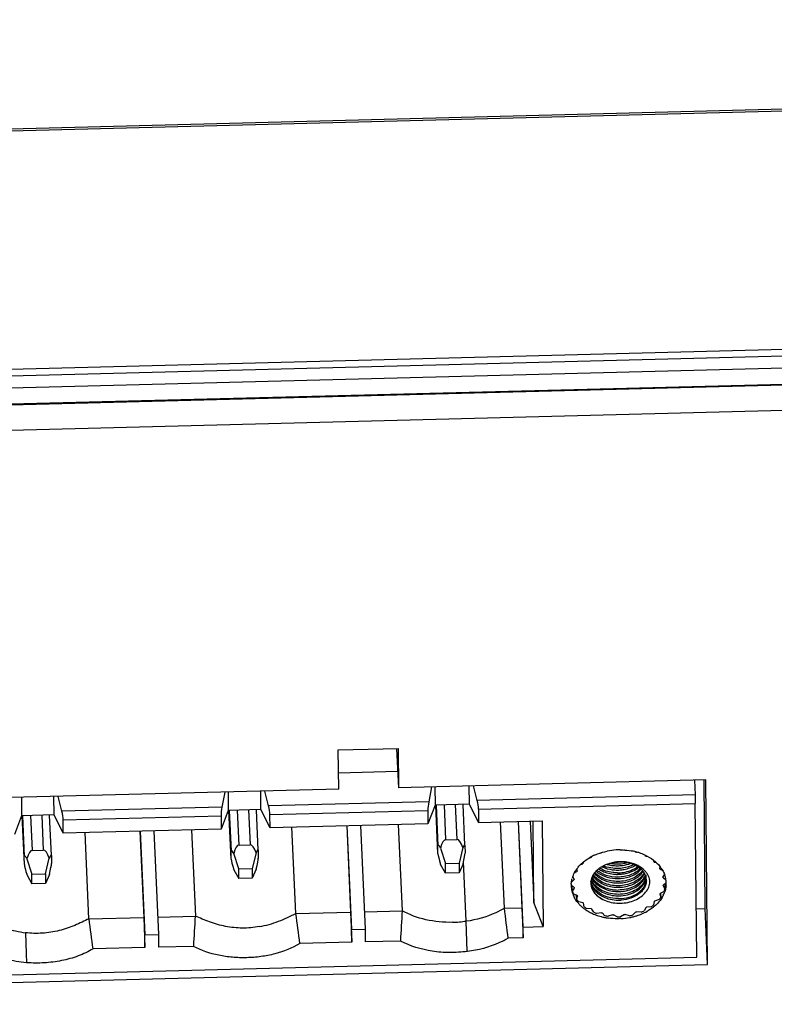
# Model space of a CAD drawing. Header units: millimetres. Extents: x 1406 to 2440, y 904 to 1635.
# Tile 19 of 29: x 2233 to 2261, y 1243 to 1279. Entities that reach past the tile are written whole.
import ezdxf

# ---------------------------------------------------------------- set-up
doc = ezdxf.new("R2010")
doc.units = ezdxf.units.MM
doc.header["$LTSCALE"] = 16.335
doc.layers.get('0').update_dxf_attribs({"linetype": 'CONTINUOUS'})
doc.layers.add('02___PRT_ALL_AXES', color=7, linetype='CONTINUOUS')

msp = doc.modelspace()

# ---------------------------------------------------------------- linework, layer by layer
at = {"color": 7, "linetype": 'Continuous'}
for p, q in [((2040.542, 1270.337), (2389.073, 1279.31)), ((2040.194, 1261.476), (2390.025, 1270.482)), ((2040.189, 1261.232), (2390.019, 1270.238)), ((2389.951, 1269.788), (2040.201, 1260.784)), ((2389.951, 1269.189), (2040.206, 1260.185)), ((2040.206, 1260.165), (2389.938, 1269.169)), ((2040.215, 1259.235), (2389.925, 1268.238)), ((2244.97, 1252.417), (2247.169, 1252.473)), ((2244.984, 1250.968), (2244.97, 1252.417)), ((2247.119, 1252.471), (2247.183, 1251.024)), ((2247.169, 1252.473), (2247.183, 1251.024)), ((2244.978, 1251.575), (2247.156, 1251.631)), ((2258.512, 1251.316), (2247.183, 1251.024)), ((2258.095, 1251.305), (2258.113, 1250.76)), ((2258.483, 1246.574), (2258.44, 1251.315)), ((2258.574, 1244.507), (2258.512, 1251.316)), ((2244.984, 1250.968), (2215.268, 1250.203)), ((2240.789, 1250.86), (2240.684, 1250.311)), ((2240.912, 1250.863), (2240.918, 1250.188)), ((2242.117, 1250.219), (2242.111, 1250.894)), ((2242.403, 1250.355), (2242.262, 1250.898)), ((2248.406, 1251.056), (2248.301, 1250.507)), ((2248.528, 1251.059), (2248.534, 1250.384)), ((2249.801, 1250.416), (2249.795, 1251.092)), ((2250.087, 1250.553), (2249.946, 1251.096)), ((2258.113, 1250.76), (2250.087, 1250.553)), ((2233.295, 1250.667), (2233.302, 1249.992)), ((2234.501, 1250.023), (2234.495, 1250.698)), ((2234.787, 1250.159), (2234.646, 1250.702)), ((2248.301, 1250.507), (2242.403, 1250.355)), ((2248.534, 1250.384), (2248.272, 1249.698)), ((2249.801, 1250.416), (2248.534, 1250.384)), ((2248.639, 1248.587), (2248.56, 1250.385)), ((2248.57, 1250.385), (2248.636, 1248.882)), ((2248.934, 1249.107), (2248.877, 1250.393)), ((2249.277, 1250.403), (2249.334, 1249.118)), ((2249.636, 1248.913), (2249.57, 1250.41)), ((2250.139, 1249.746), (2249.801, 1250.416)), ((2250.134, 1250.237), (2258.12, 1250.442)), ((2258.172, 1244.787), (2258.12, 1250.442)), ((2234.501, 1250.023), (2233.302, 1249.992)), ((2234.045, 1250.011), (2234.101, 1248.726)), ((2234.403, 1248.521), (2234.337, 1250.018)), ((2234.838, 1249.352), (2234.501, 1250.023)), ((2240.684, 1250.311), (2234.787, 1250.159)), ((2240.918, 1250.188), (2240.656, 1249.502)), ((2242.117, 1250.219), (2240.918, 1250.188)), ((2241.023, 1248.391), (2240.943, 1250.189)), ((2240.954, 1250.189), (2241.02, 1248.686)), ((2241.318, 1248.911), (2241.261, 1250.197)), ((2241.661, 1250.207), (2241.718, 1248.922)), ((2242.019, 1248.717), (2241.953, 1250.214)), ((2242.455, 1249.548), (2242.117, 1250.219)), ((2242.45, 1250.039), (2248.267, 1250.189)), ((2242.455, 1249.548), (2242.45, 1250.039)), ((2248.267, 1250.189), (2248.272, 1249.698)), ((2250.134, 1250.237), (2250.139, 1249.746)), ((2233.302, 1249.992), (2233.039, 1249.306)), ((2233.406, 1248.195), (2233.327, 1249.993)), ((2233.337, 1249.993), (2233.404, 1248.49)), ((2233.701, 1248.715), (2233.645, 1250)), ((2234.834, 1249.843), (2240.651, 1249.993)), ((2234.838, 1249.352), (2234.834, 1249.843)), ((2240.651, 1249.993), (2240.656, 1249.502)), ((2248.272, 1249.698), (2242.455, 1249.548)), ((2247.18, 1249.67), (2247.32, 1246.491)), ((2250.139, 1249.746), (2252.477, 1249.806)), ((2251.086, 1246.588), (2250.946, 1249.767)), ((2251.595, 1249.783), (2251.735, 1246.605)), ((2251.773, 1245.89), (2251.602, 1249.783)), ((2252.041, 1249.795), (2252.174, 1246.797)), ((2252.174, 1246.797), (2252.146, 1249.797)), ((2252.477, 1249.806), (2252.513, 1245.909)), ((2240.656, 1249.502), (2234.838, 1249.352)), ((2235.786, 1246.194), (2235.645, 1249.373)), ((2237.664, 1249.425), (2237.805, 1246.246)), ((2237.673, 1249.425), (2237.842, 1245.604)), ((2238.173, 1249.438), (2238.342, 1245.617)), ((2239.564, 1249.474), (2239.704, 1246.295)), ((2243.402, 1246.39), (2243.262, 1249.569)), ((2245.281, 1249.621), (2245.421, 1246.442)), ((2245.29, 1249.621), (2245.458, 1245.8)), ((2245.789, 1249.634), (2245.958, 1245.813)), ((2241.318, 1248.911), (2241.718, 1248.922)), ((2248.934, 1249.107), (2249.334, 1249.118)), ((2233.701, 1248.715), (2234.101, 1248.726)), ((2241.022, 1248.397), (2241.02, 1248.686)), ((2241.3, 1248.04), (2241.117, 1248.6)), ((2241.941, 1248.621), (2241.8, 1248.053)), ((2242.019, 1248.717), (2242.019, 1248.712)), ((2242.019, 1248.712), (2242.022, 1248.422)), ((2248.639, 1248.593), (2248.636, 1248.882)), ((2248.639, 1248.587), (2248.639, 1248.593)), ((2248.733, 1248.796), (2248.916, 1248.236)), ((2249.557, 1248.817), (2249.416, 1248.249)), ((2249.636, 1248.913), (2249.636, 1248.908)), ((2249.636, 1248.908), (2249.638, 1248.618)), ((2254.62, 1248.62), (2254.64, 1248.618)), ((2254.639, 1248.626), (2254.64, 1248.618)), ((2254.668, 1248.627), (2254.678, 1248.638)), ((2254.668, 1248.627), (2254.668, 1248.635)), ((2255.89, 1248.67), (2255.902, 1248.659)), ((2255.901, 1248.668), (2255.902, 1248.659)), ((2255.93, 1248.651), (2255.93, 1248.661)), ((2255.93, 1248.651), (2255.953, 1248.655)), ((2233.406, 1248.201), (2233.404, 1248.49)), ((2233.406, 1248.195), (2233.406, 1248.201)), ((2233.501, 1248.404), (2233.683, 1247.844)), ((2234.183, 1247.857), (2234.324, 1248.425)), ((2234.403, 1248.521), (2234.403, 1248.516)), ((2234.403, 1248.516), (2234.406, 1248.226)), ((2241.023, 1248.391), (2241.022, 1248.397)), ((2248.919, 1247.874), (2248.739, 1248.199)), ((2248.916, 1248.236), (2249.416, 1248.249)), ((2248.919, 1247.874), (2248.916, 1248.236)), ((2249.416, 1248.249), (2249.419, 1247.887)), ((2249.563, 1248.22), (2249.419, 1247.887)), ((2249.68, 1246.111), (2249.584, 1248.307)), ((2253.902, 1248.199), (2253.971, 1248.22)), ((2253.969, 1248.261), (2253.971, 1248.22)), ((2253.989, 1248.238), (2253.995, 1248.283)), ((2254.229, 1248.446), (2254.27, 1248.45)), ((2254.269, 1248.47), (2254.27, 1248.45)), ((2254.295, 1248.464), (2254.294, 1248.482)), ((2254.295, 1248.464), (2254.307, 1248.489)), ((2256.263, 1248.542), (2256.278, 1248.515)), ((2256.303, 1248.502), (2256.302, 1248.525)), ((2256.303, 1248.502), (2256.35, 1248.5)), ((2256.58, 1248.354), (2256.587, 1248.305)), ((2256.606, 1248.287), (2256.604, 1248.335)), ((2256.606, 1248.287), (2256.682, 1248.268)), ((2233.683, 1247.844), (2234.183, 1247.857)), ((2233.687, 1247.482), (2233.683, 1247.844)), ((2234.183, 1247.857), (2234.187, 1247.495)), ((2241.122, 1248.003), (2241.303, 1247.678)), ((2241.3, 1248.04), (2241.8, 1248.053)), ((2241.303, 1247.678), (2241.3, 1248.04)), ((2241.8, 1248.053), (2241.803, 1247.691)), ((2241.946, 1248.024), (2241.803, 1247.691)), ((2249.419, 1247.887), (2248.919, 1247.874)), ((2253.668, 1247.891), (2253.761, 1247.942)), ((2253.773, 1247.964), (2253.757, 1248.032)), ((2253.757, 1248.032), (2253.761, 1247.942)), ((2256.824, 1248.117), (2256.808, 1248.042)), ((2256.82, 1248.021), (2256.818, 1248.086)), ((2256.82, 1248.021), (2256.92, 1247.972)), ((2256.983, 1247.839), (2256.926, 1247.744)), ((2233.506, 1247.807), (2233.687, 1247.482)), ((2234.187, 1247.495), (2233.687, 1247.482)), ((2234.33, 1247.828), (2234.187, 1247.495)), ((2241.803, 1247.691), (2241.303, 1247.678)), ((2253.558, 1247.546), (2253.657, 1247.638)), ((2253.66, 1247.66), (2253.606, 1247.746)), ((2256.931, 1247.722), (2257.038, 1247.63)), ((2257.043, 1247.534), (2256.933, 1247.432)), ((2256.994, 1247.488), (2257.002, 1247.295)), ((2253.659, 1247.348), (2253.547, 1247.444)), ((2253.593, 1247.207), (2253.584, 1247.413)), ((2253.593, 1247.207), (2253.664, 1247.326)), ((2253.77, 1247.049), (2253.626, 1247.12)), ((2256.971, 1247.206), (2256.829, 1247.127)), ((2256.839, 1247.128), (2256.846, 1246.981)), ((2256.93, 1247.41), (2257.002, 1247.295)), ((2252.513, 1245.909), (2252.174, 1246.797)), ((2253.755, 1246.901), (2253.748, 1247.059)), ((2253.755, 1246.901), (2253.782, 1247.028)), ((2253.984, 1246.782), (2253.819, 1246.824)), ((2254.022, 1246.638), (2254.003, 1246.765)), ((2256.601, 1246.832), (2256.583, 1246.704)), ((2256.783, 1246.9), (2256.619, 1246.85)), ((2256.817, 1247.106), (2256.846, 1246.981)), ((2243.402, 1246.39), (2245.421, 1246.442)), ((2245.421, 1246.442), (2245.462, 1245.329)), ((2245.93, 1246.455), (2247.32, 1246.491)), ((2251.086, 1246.588), (2251.735, 1246.605)), ((2251.735, 1246.605), (2251.777, 1245.492)), ((2254.287, 1246.567), (2254.112, 1246.576)), ((2254.376, 1246.437), (2254.312, 1246.554)), ((2254.66, 1246.418), (2254.486, 1246.394)), ((2254.793, 1246.31), (2254.688, 1246.411)), ((2255.922, 1246.442), (2255.819, 1246.336)), ((2256.125, 1246.436), (2255.95, 1246.452)), ((2256.295, 1246.605), (2256.233, 1246.485)), ((2256.495, 1246.637), (2256.32, 1246.62)), ((2258.156, 1246.566), (2258.483, 1246.574)), ((2258.574, 1244.507), (2258.483, 1246.574)), ((2235.786, 1246.194), (2237.805, 1246.246)), ((2237.805, 1246.246), (2237.846, 1245.133)), ((2238.313, 1246.259), (2239.704, 1246.295)), ((2249.722, 1244.991), (2249.68, 1246.108)), ((2255.075, 1246.346), (2254.915, 1246.289)), ((2255.244, 1246.266), (2255.106, 1246.343)), ((2255.506, 1246.354), (2255.37, 1246.27)), ((2255.698, 1246.31), (2255.536, 1246.357)), ((2233.449, 1245.681), (2233.477, 1244.921)), ((2245.458, 1245.8), (2245.958, 1245.813)), ((2245.462, 1245.329), (2245.458, 1245.8)), ((2245.958, 1245.813), (2245.962, 1245.342)), ((2251.773, 1245.89), (2252.513, 1245.909)), ((2251.777, 1245.492), (2251.773, 1245.89)), ((2237.842, 1245.604), (2238.342, 1245.617)), ((2237.846, 1245.133), (2237.842, 1245.604)), ((2238.342, 1245.617), (2238.346, 1245.146)), ((2245.462, 1245.329), (2243.555, 1245.28)), ((2247.259, 1245.375), (2245.962, 1245.342)), ((2251.777, 1245.492), (2251.23, 1245.478)), ((2237.846, 1245.133), (2235.939, 1245.084)), ((2239.633, 1245.179), (2238.346, 1245.146)), ((2202.199, 1243.346), (2258.172, 1244.787)), ((2233.477, 1244.921), (2233.49, 1244.579)), ((2201.802, 1243.046), (2258.574, 1244.507))]:
    msp.add_line(p, q, dxfattribs=at)
for centre, radius, start, end in [((2255.298, 1246.653), 2.072, 107.6831, 108.5132), ((2255.346, 1246.348), 2.386, 93.398, 101.3198), ((2255.349, 1246.315), 2.419, 91.9306, 93.4364), ((2255.349, 1246.333), 2.401, 89.9796, 91.9318), ((2255.344, 1246.491), 2.239, 85.6244, 86.4126), ((2255.373, 1246.514), 2.218, 75.4338, 80.1621), ((2255.384, 1246.711), 2.016, 74.2712, 75.1166), ((2255.398, 1246.614), 2.115, 71.5371, 75.4144), ((2255.432, 1246.718), 2.006, 68.7285, 71.5217), ((2255.464, 1246.8), 1.918, 65.4443, 68.7251), ((2254.938, 1247.25), 1.37, 133.8336, 134.9273), ((2255.165, 1246.834), 1.865, 119.3146, 120.1069), ((2255.176, 1246.814), 1.888, 118.6903, 119.315), ((2255.209, 1246.754), 1.956, 114.1988, 118.6775), ((2255.16, 1246.956), 1.739, 119.852, 120.7847), ((2255.222, 1249.453), 1.302, 254.2233, 258.0419), ((2255.486, 1246.85), 1.863, 65.2082, 65.4247), ((2255.512, 1247.034), 1.667, 61.7017, 62.6611), ((2255.719, 1247.333), 1.303, 47.106, 48.2365), ((2254.745, 1247.312), 1.224, 143.9556, 146.8816), ((2254.785, 1247.283), 1.273, 141.5461, 143.9586), ((2254.7, 1247.436), 1.066, 150.3541, 151.6466), ((2254.957, 1247.455), 0.699, 145.8576, 148.5871), ((2254.99, 1247.431), 0.74, 140.8304, 145.8347), ((2255.192, 1249.242), 1.188, 247.4599, 249.4878), ((2255.21, 1249.292), 1.242, 249.5032, 253.8338), ((2255.237, 1249.523), 1.373, 258.0615, 266.1514), ((2255.24, 1249.558), 1.408, 266.0897, 270.0621), ((2255.247, 1249.399), 1.408, 266.0895, 270.0633), ((2255.254, 1249.243), 1.411, 266.4793, 270.058), ((2255.24, 1249.561), 1.411, 270.0705, 274.0381), ((2255.247, 1249.403), 1.412, 270.0717, 274.0379), ((2255.254, 1249.241), 1.408, 270.0656, 274.0429), ((2255.675, 1247.536), 0.66, 34.3566, 40.9203), ((2255.643, 1248.299), 0.659, 325.8318, 327.1027), ((2255.675, 1248.178), 0.627, 327.9153, 332.7148), ((2255.711, 1247.562), 0.617, 32.3333, 34.2821), ((2255.734, 1247.576), 0.59, 27.6578, 32.3519), ((2255.758, 1247.589), 0.562, 23.5432, 27.6439), ((2255.696, 1247.436), 0.772, 37.1542, 40.7898), ((2255.934, 1247.513), 1.022, 29.8485, 31.1785), ((2255.886, 1247.381), 1.193, 38.1093, 38.6679), ((2255.913, 1247.402), 1.158, 32.9381, 38.1225), ((2256.068, 1247.487), 0.981, 20.4997, 21.0545), ((2254.472, 1247.429), 0.924, 177.2396, 179.2126), ((2254.551, 1247.413), 1.004, 160.5655, 164.2367), ((2254.54, 1247.497), 0.894, 169.5278, 170.9815), ((2254.812, 1247.513), 0.541, 173.0748, 179.8477), ((2254.809, 1247.514), 0.538, 179.858, 182.5531), ((2254.832, 1247.511), 0.562, 164.7285, 173.0358), ((2254.881, 1247.816), 0.625, 198.5943, 205.467), ((2254.855, 1247.504), 0.585, 161.1396, 164.7517), ((2254.881, 1247.872), 0.628, 199.9051, 205.4847), ((2254.874, 1247.498), 0.606, 156.5831, 161.1317), ((2254.908, 1247.99), 0.663, 205.4747, 212.0942), ((2254.913, 1247.887), 0.663, 205.5014, 212.1139), ((2254.915, 1247.832), 0.663, 205.4747, 212.0942), ((2254.911, 1248.049), 0.669, 207.66, 212.131), ((2254.947, 1248.179), 0.718, 212.8156, 218.4016), ((2254.928, 1248.059), 0.689, 212.1181, 213.3728), ((2254.947, 1248.015), 0.709, 212.0868, 218.3921), ((2255.261, 1249.084), 1.41, 266.0876, 270.0563), ((2255.269, 1248.926), 1.41, 266.0878, 270.0557), ((2255.261, 1249.082), 1.408, 270.0649, 274.0418), ((2255.268, 1248.923), 1.408, 270.0643, 274.0419), ((2255.647, 1248.142), 0.662, 325.831, 327.3795), ((2255.677, 1248.023), 0.632, 327.4087, 333.5394), ((2255.685, 1247.964), 0.626, 327.5422, 334.2514), ((2255.727, 1247.944), 0.579, 334.2967, 341.3528), ((2255.781, 1247.599), 0.538, 14.7994, 23.554), ((2255.758, 1247.932), 0.546, 341.4115, 344.6922), ((2255.808, 1247.606), 0.51, 6.0825, 14.7557), ((2255.802, 1247.766), 0.508, 353.6035, 356.5743), ((2255.807, 1247.766), 0.503, 2.5189, 5.6694), ((2255.806, 1247.766), 0.505, 356.5749, 2.513), ((2255.817, 1247.607), 0.5, 2.5125, 6.0468), ((2255.815, 1247.607), 0.503, 358.5832, 2.5099), ((2256.066, 1247.568), 0.878, 10.1155, 11.5862), ((2256.086, 1247.493), 0.962, 13.994, 20.5152), ((2256.117, 1247.501), 0.93, 2.5931, 13.9915), ((2256.123, 1247.503), 0.924, 353.8312, 0.533), ((2256.133, 1247.503), 0.914, 0.549, 2.5494), ((2254.47, 1247.429), 0.921, 179.2128, 182.5095), ((2254.469, 1247.429), 0.92, 182.5106, 183.7681), ((2254.482, 1247.431), 0.933, 183.8259, 196.6926), ((2254.529, 1247.445), 0.982, 196.6845, 202.9386), ((2254.531, 1247.516), 0.988, 198.2174, 203.6464), ((2254.524, 1247.502), 0.878, 190.1155, 191.5862), ((2255.276, 1248.768), 1.41, 266.0882, 270.0551), ((2255.282, 1248.603), 1.404, 266.0866, 270.0696), ((2255.275, 1248.765), 1.408, 270.0628, 273.726), ((2255.282, 1248.613), 1.414, 270.0781, 274.0389), ((2255.89, 1247.634), 1.066, 330.3541, 331.6466), ((2256.05, 1247.572), 0.894, 349.5278, 350.9815), ((2256.006, 1247.533), 1.045, 333.4809, 340.7803), ((2256.026, 1247.593), 1.021, 337.6853, 342.9985), ((2254.567, 1247.461), 1.023, 202.9303, 207.1642), ((2254.721, 1247.631), 1.21, 217.0673, 221.8193), ((2254.656, 1247.557), 1.022, 209.8485, 211.1785), ((2254.782, 1247.612), 1.287, 220.27, 225.4528), ((2254.871, 1247.737), 1.303, 227.106, 228.2365), ((2255.231, 1248.049), 1.157, 244.9605, 249.5234), ((2255.289, 1248.445), 1.404, 266.0863, 270.0697), ((2255.296, 1248.286), 1.404, 266.0861, 270.0697), ((2255.289, 1248.455), 1.414, 270.0783, 274.0403), ((2255.296, 1248.297), 1.415, 270.0777, 273.8561), ((2255.652, 1247.82), 1.37, 313.8336, 314.9273), ((2255.798, 1247.725), 1.285, 320.0672, 324.6151), ((2033.457, 1217.957), 211.868, 7.40974, 7.71261), ((2471.743, 1233.587), 224.793, 176.70932, 176.9941), ((2026.825, 1216.871), 226.221, 7.26471, 7.54828), ((2254.826, 1247.657), 1.35, 225.4427, 227.3434), ((2254.867, 1247.701), 1.41, 227.352, 230.3932), ((2254.935, 1247.785), 1.519, 230.4273, 235.0957), ((2254.957, 1247.889), 1.561, 233.2203, 237.2307), ((2255.001, 1247.881), 1.635, 235.1196, 239.5401), ((2255.048, 1247.961), 1.727, 239.5401, 242.3127), ((2255.08, 1248.021), 1.796, 242.3039, 243.7626), ((2255.135, 1248.137), 1.923, 243.8264, 249.5778), ((2255.078, 1248.035), 1.667, 241.7017, 242.6611), ((2255.142, 1248.234), 1.954, 246.9106, 250.3621), ((2255.206, 1248.359), 2.016, 254.2712, 255.1166), ((2255.293, 1248.416), 2.072, 287.6831, 288.5132), ((2255.348, 1248.324), 2.042, 292.3582, 295.7006), ((2255.388, 1248.176), 1.954, 292.9756, 299.23), ((2255.43, 1248.114), 1.739, 299.852, 300.7847), ((2255.429, 1248.101), 1.868, 299.252, 300.1994), ((2255.542, 1247.991), 1.655, 305.1471, 308.9894), ((2255.585, 1247.871), 1.591, 306.4133, 310.5792), ((2019.302, 1216.892), 218.464, 7.41446, 7.7082), ((2449.541, 1233.635), 210.225, 176.54769, 176.85227), ((2249.07, 1250.118), 4.053, 271.4636, 278.6626), ((2255.188, 1248.283), 2.079, 249.6087, 254.963), ((2255.217, 1248.393), 2.193, 254.958, 258.4345), ((2255.233, 1248.466), 2.268, 258.4305, 261.6619), ((2255.232, 1248.547), 2.279, 258.9007, 262.0106), ((2255.246, 1248.578), 2.239, 265.6244, 266.4126), ((2255.244, 1248.682), 2.415, 269.9786, 272.9708), ((2255.249, 1248.593), 2.395, 272.9609, 281.1463), ((2255.249, 1248.599), 2.26, 276.5221, 277.3054), ((2255.259, 1248.59), 2.322, 280.8888, 283.9603), ((2255.265, 1248.51), 2.311, 281.1506, 284.3458), ((2255.282, 1248.443), 2.242, 284.3471, 287.834), ((2255.319, 1248.333), 2.125, 287.8004, 293.0281)]:
    msp.add_arc(centre, radius, start, end, dxfattribs=at)
for centre, major_axis, ratio, start_param, end_param in [((2248.328, 1250.397), (0.041, 0.301), 0.145877, 1.216952, 2.355341), ((2250.056, 1250.442), (-0.057, 0.298), 0.179866, -2.361208, -1.22282), ((2234.756, 1250.048), (-0.057, 0.298), 0.179866, -2.361208, -1.22282), ((2240.711, 1250.201), (0.041, 0.301), 0.145877, 1.216952, 2.355341), ((2242.372, 1250.244), (-0.057, 0.298), 0.179866, -2.361208, -1.22282), ((2241.756, 1247.878), (-0.039, 1.044), 0.287081, -0.788861, -0.003463), ((2248.972, 1248.063), (-0.328, 0.847), 0.086622, -0.559618, 0.22578), ((2248.972, 1248.063), (-0.039, 1.044), 0.287081, -0.003463, 0.781935), ((2249.372, 1248.074), (-0.039, 1.044), 0.287081, -0.788861, -0.003463), ((2249.372, 1248.074), (0.256, 0.862), 0.072822, -0.207821, 0.552255), ((2233.74, 1247.671), (-0.039, 1.044), 0.287081, -0.003463, 0.781935), ((2234.14, 1247.682), (-0.039, 1.044), 0.287081, -0.788861, -0.003463), ((2234.14, 1247.682), (0.256, 0.862), 0.072822, -0.207821, 0.552255), ((2241.356, 1247.867), (-0.328, 0.847), 0.086622, -0.559618, 0.22578), ((2241.356, 1247.867), (-0.039, 1.044), 0.287081, -0.003463, 0.781935), ((2241.756, 1247.878), (0.256, 0.862), 0.072822, -0.207821, 0.552255), ((2248.975, 1247.774), (-0.328, 0.847), 0.086622, 0.251102, 1.011178), ((2249.375, 1247.784), (0.256, 0.862), 0.072822, -1.018541, -0.233143), ((2233.74, 1247.671), (-0.328, 0.847), 0.086622, -0.559618, 0.22578), ((2234.142, 1247.392), (0.256, 0.862), 0.072822, -1.018541, -0.233143), ((2241.359, 1247.578), (-0.328, 0.847), 0.086622, 0.251102, 1.011178), ((2241.759, 1247.588), (0.256, 0.862), 0.072822, -1.018541, -0.233143), ((2233.742, 1247.381), (-0.328, 0.847), 0.086622, 0.251102, 1.011178)]:
    msp.add_ellipse(centre, major_axis=major_axis, ratio=ratio, start_param=start_param, end_param=end_param, dxfattribs=at)
for points, knots in [([(2258.113, 1250.76), (2258.114, 1250.732), (2258.117, 1250.627), (2258.119, 1250.521), (2258.12, 1250.442)], [0, 0, 0, 0, 0.260516, 1, 1, 1, 1]), ([(2254.407, 1248.538), (2254.444, 1248.555), (2254.596, 1248.618), (2254.755, 1248.663), (2254.877, 1248.688)], [0, 0, 0, 0, 0.245406, 1, 1, 1, 1]), ([(2255.35, 1248.734), (2255.383, 1248.734), (2255.518, 1248.731), (2255.653, 1248.717), (2255.752, 1248.7)], [0, 0, 0, 0, 0.251332, 1, 1, 1, 1]), ([(2253.788, 1248.075), (2253.817, 1248.111), (2253.945, 1248.256), (2254.103, 1248.374), (2254.23, 1248.447)], [0, 0, 0, 0, 0.239124, 1, 1, 1, 1]), ([(2254.881, 1248.206), (2254.869, 1248.201), (2254.82, 1248.184), (2254.771, 1248.163), (2254.736, 1248.146)], [0, 0, 0, 0, 0.252755, 1, 1, 1, 1]), ([(2256.203, 1248.018), (2256.123, 1248.09), (2255.929, 1248.209), (2255.651, 1248.284), (2255.413, 1248.303), (2255.171, 1248.292), (2254.993, 1248.25), (2254.881, 1248.206)], [0, 0, 0, 0, 0.230092, 0.480996, 0.611485, 0.742815, 1, 1, 1, 1]), ([(2254.881, 1248.206), (2255.039, 1248.264), (2255.373, 1248.319), (2255.706, 1248.256), (2255.856, 1248.193)], [0, 0, 0, 0, 0.508992, 1, 1, 1, 1]), ([(2255.239, 1248.205), (2255.216, 1248.205), (2255.123, 1248.207), (2255.031, 1248.218), (2254.963, 1248.232)], [0, 0, 0, 0, 0.250851, 1, 1, 1, 1]), ([(2255.631, 1248.261), (2255.6, 1248.252), (2255.472, 1248.219), (2255.339, 1248.205), (2255.239, 1248.205)], [0, 0, 0, 0, 0.246197, 1, 1, 1, 1]), ([(2255.34, 1248.153), (2255.373, 1248.156), (2255.504, 1248.169), (2255.634, 1248.202), (2255.726, 1248.238)], [0, 0, 0, 0, 0.255208, 1, 1, 1, 1]), ([(2256.268, 1248.542), (2256.376, 1248.491), (2256.578, 1248.374), (2256.748, 1248.213), (2256.817, 1248.126)], [0, 0, 0, 0, 0.51859, 1, 1, 1, 1]), ([(2253.604, 1247.747), (2253.611, 1247.767), (2253.643, 1247.848), (2253.685, 1247.926), (2253.721, 1247.981)], [0, 0, 0, 0, 0.245311, 1, 1, 1, 1]), ([(2254.395, 1247.87), (2254.484, 1247.766), (2254.732, 1247.595), (2255.02, 1247.529), (2255.172, 1247.519)], [0, 0, 0, 0, 0.473865, 1, 1, 1, 1]), ([(2254.493, 1247.98), (2254.486, 1247.973), (2254.459, 1247.948), (2254.434, 1247.92), (2254.417, 1247.899)], [0, 0, 0, 0, 0.254081, 1, 1, 1, 1]), ([(2255.267, 1247.571), (2255.185, 1247.571), (2255.021, 1247.585), (2254.721, 1247.666), (2254.517, 1247.79), (2254.417, 1247.898)], [0, 0, 0, 0, 0.266179, 0.525676, 1, 1, 1, 1]), ([(2254.464, 1247.951), (2254.554, 1247.87), (2254.78, 1247.739), (2255.033, 1247.687), (2255.165, 1247.678)], [0, 0, 0, 0, 0.4794, 1, 1, 1, 1]), ([(2254.595, 1248.062), (2254.585, 1248.056), (2254.55, 1248.03), (2254.516, 1248.002), (2254.493, 1247.98)], [0, 0, 0, 0, 0.254429, 1, 1, 1, 1]), ([(2255.26, 1247.729), (2255.119, 1247.729), (2254.844, 1247.769), (2254.595, 1247.896), (2254.493, 1247.979)], [0, 0, 0, 0, 0.518899, 1, 1, 1, 1]), ([(2254.556, 1248.032), (2254.598, 1248.004), (2254.787, 1247.897), (2255.004, 1247.845), (2255.168, 1247.835)], [0, 0, 0, 0, 0.23877, 1, 1, 1, 1]), ([(2254.736, 1248.146), (2254.724, 1248.139), (2254.675, 1248.114), (2254.628, 1248.086), (2254.595, 1248.062)], [0, 0, 0, 0, 0.254569, 1, 1, 1, 1]), ([(2255.253, 1247.888), (2255.194, 1247.888), (2254.966, 1247.902), (2254.739, 1247.973), (2254.595, 1248.061)], [0, 0, 0, 0, 0.259227, 1, 1, 1, 1]), ([(2254.681, 1248.115), (2254.716, 1248.098), (2254.866, 1248.035), (2255.029, 1248.003), (2255.151, 1247.994)], [0, 0, 0, 0, 0.242863, 1, 1, 1, 1]), ([(2255.246, 1248.046), (2255.214, 1248.046), (2255.085, 1248.051), (2254.957, 1248.073), (2254.864, 1248.099)], [0, 0, 0, 0, 0.252303, 1, 1, 1, 1]), ([(2255.856, 1248.192), (2255.812, 1248.168), (2255.619, 1248.082), (2255.406, 1248.047), (2255.246, 1248.046)], [0, 0, 0, 0, 0.240197, 1, 1, 1, 1]), ([(2255.253, 1247.888), (2255.323, 1247.888), (2255.583, 1247.907), (2255.843, 1248.002), (2255.997, 1248.119)], [0, 0, 0, 0, 0.264131, 1, 1, 1, 1]), ([(2256.098, 1248.044), (2255.998, 1247.941), (2255.798, 1247.822), (2255.503, 1247.744), (2255.342, 1247.73), (2255.26, 1247.729)], [0, 0, 0, 0, 0.471999, 0.732275, 1, 1, 1, 1]), ([(2256.175, 1247.969), (2256.083, 1247.84), (2255.868, 1247.689), (2255.543, 1247.589), (2255.36, 1247.571), (2255.267, 1247.571)], [0, 0, 0, 0, 0.464525, 0.727328, 1, 1, 1, 1]), ([(2256.206, 1247.846), (2256.164, 1247.779), (2256.051, 1247.655), (2255.829, 1247.519), (2255.563, 1247.432), (2255.372, 1247.413), (2255.274, 1247.413)], [0, 0, 0, 0, 0.220471, 0.463889, 0.726504, 1, 1, 1, 1]), ([(2255.347, 1247.995), (2255.398, 1247.998), (2255.594, 1248.023), (2255.786, 1248.091), (2255.91, 1248.167)], [0, 0, 0, 0, 0.260747, 1, 1, 1, 1]), ([(2255.354, 1247.836), (2255.419, 1247.841), (2255.661, 1247.875), (2255.898, 1247.977), (2256.035, 1248.093)], [0, 0, 0, 0, 0.26623, 1, 1, 1, 1]), ([(2255.361, 1247.678), (2255.511, 1247.688), (2255.794, 1247.753), (2256.039, 1247.917), (2256.128, 1248.018)], [0, 0, 0, 0, 0.529078, 1, 1, 1, 1]), ([(2255.368, 1247.519), (2255.453, 1247.525), (2255.621, 1247.553), (2255.916, 1247.661), (2256.107, 1247.808), (2256.188, 1247.929)], [0, 0, 0, 0, 0.274, 0.536047, 1, 1, 1, 1]), ([(2255.856, 1248.193), (2255.868, 1248.187), (2255.916, 1248.166), (2255.963, 1248.141), (2255.996, 1248.12)], [0, 0, 0, 0, 0.255279, 1, 1, 1, 1]), ([(2255.996, 1248.12), (2256.005, 1248.114), (2256.041, 1248.091), (2256.075, 1248.065), (2256.099, 1248.044)], [0, 0, 0, 0, 0.254982, 1, 1, 1, 1]), ([(2256.099, 1248.044), (2256.106, 1248.038), (2256.132, 1248.015), (2256.157, 1247.989), (2256.174, 1247.969)], [0, 0, 0, 0, 0.254501, 1, 1, 1, 1]), ([(2256.28, 1247.94), (2256.274, 1247.947), (2256.25, 1247.974), (2256.224, 1248), (2256.203, 1248.018)], [0, 0, 0, 0, 0.246382, 1, 1, 1, 1]), ([(2256.205, 1247.785), (2256.209, 1247.791), (2256.225, 1247.817), (2256.239, 1247.844), (2256.248, 1247.864)], [0, 0, 0, 0, 0.253582, 1, 1, 1, 1]), ([(2256.447, 1247.508), (2256.448, 1247.577), (2256.424, 1247.719), (2256.355, 1247.845), (2256.311, 1247.902)], [0, 0, 0, 0, 0.489018, 1, 1, 1, 1]), ([(2256.886, 1248.032), (2256.895, 1248.016), (2256.933, 1247.955), (2256.965, 1247.89), (2256.984, 1247.839)], [0, 0, 0, 0, 0.254082, 1, 1, 1, 1]), ([(2253.55, 1247.474), (2253.551, 1247.492), (2253.556, 1247.563), (2253.57, 1247.634), (2253.585, 1247.685)], [0, 0, 0, 0, 0.248314, 1, 1, 1, 1]), ([(2254.271, 1247.49), (2254.274, 1247.427), (2254.302, 1247.3), (2254.408, 1247.129), (2254.568, 1246.986), (2254.698, 1246.916), (2254.769, 1246.887)], [0, 0, 0, 0, 0.226335, 0.464347, 0.721657, 1, 1, 1, 1]), ([(2254.272, 1247.481), (2254.279, 1247.42), (2254.312, 1247.296), (2254.419, 1247.129), (2254.575, 1246.987), (2254.701, 1246.917), (2254.769, 1246.887)], [0, 0, 0, 0, 0.228458, 0.468136, 0.725014, 1, 1, 1, 1]), ([(2254.321, 1247.443), (2254.316, 1247.454), (2254.297, 1247.498), (2254.282, 1247.544), (2254.275, 1247.579)], [0, 0, 0, 0, 0.253208, 1, 1, 1, 1]), ([(2254.36, 1247.819), (2254.356, 1247.812), (2254.341, 1247.786), (2254.327, 1247.759), (2254.318, 1247.739)], [0, 0, 0, 0, 0.253187, 1, 1, 1, 1]), ([(2255.288, 1247.096), (2255.191, 1247.095), (2255, 1247.115), (2254.734, 1247.201), (2254.509, 1247.34), (2254.394, 1247.467), (2254.351, 1247.535)], [0, 0, 0, 0, 0.270499, 0.531517, 0.77559, 1, 1, 1, 1]), ([(2254.352, 1247.68), (2254.396, 1247.614), (2254.512, 1247.491), (2254.735, 1247.356), (2254.998, 1247.273), (2255.186, 1247.254), (2255.281, 1247.254)], [0, 0, 0, 0, 0.225011, 0.469317, 0.730084, 1, 1, 1, 1]), ([(2254.353, 1247.48), (2254.392, 1247.417), (2254.495, 1247.301), (2254.695, 1247.168), (2254.933, 1247.078), (2255.105, 1247.05), (2255.193, 1247.044)], [0, 0, 0, 0, 0.225401, 0.468967, 0.728951, 1, 1, 1, 1]), ([(2255.274, 1247.413), (2255.182, 1247.412), (2254.998, 1247.43), (2254.741, 1247.51), (2254.521, 1247.637), (2254.404, 1247.755), (2254.359, 1247.818)], [0, 0, 0, 0, 0.269008, 0.529379, 0.774043, 1, 1, 1, 1]), ([(2254.385, 1247.733), (2254.427, 1247.679), (2254.531, 1247.579), (2254.722, 1247.467), (2254.942, 1247.39), (2255.099, 1247.366), (2255.179, 1247.361)], [0, 0, 0, 0, 0.228324, 0.473024, 0.731825, 1, 1, 1, 1]), ([(2254.391, 1247.575), (2254.434, 1247.521), (2254.538, 1247.421), (2254.728, 1247.309), (2254.949, 1247.232), (2255.106, 1247.208), (2255.186, 1247.202)], [0, 0, 0, 0, 0.228314, 0.473001, 0.731802, 1, 1, 1, 1]), ([(2254.769, 1246.887), (2254.93, 1246.81), (2255.206, 1246.753), (2255.568, 1246.778), (2255.832, 1246.848), (2256.065, 1246.963), (2256.255, 1247.117), (2256.389, 1247.3), (2256.436, 1247.439), (2256.447, 1247.508)], [0, 0, 0, 0, 0.265003, 0.402962, 0.538138, 0.666778, 0.786507, 0.896908, 1, 1, 1, 1]), ([(2256.21, 1247.682), (2256.168, 1247.616), (2256.054, 1247.494), (2255.873, 1247.384), (2255.706, 1247.318), (2255.522, 1247.269), (2255.378, 1247.254), (2255.281, 1247.254)], [0, 0, 0, 0, 0.220649, 0.464076, 0.593526, 0.726861, 1, 1, 1, 1]), ([(2256.254, 1247.59), (2256.218, 1247.515), (2256.11, 1247.374), (2255.881, 1247.218), (2255.599, 1247.119), (2255.393, 1247.096), (2255.288, 1247.096)], [0, 0, 0, 0, 0.217112, 0.459181, 0.723218, 1, 1, 1, 1]), ([(2255.295, 1246.937), (2255.424, 1246.937), (2255.674, 1246.971), (2255.956, 1247.098), (2256.132, 1247.243), (2256.23, 1247.364), (2256.294, 1247.497), (2256.312, 1247.591), (2256.314, 1247.637)], [0, 0, 0, 0, 0.286221, 0.552888, 0.67536, 0.789773, 0.897199, 1, 1, 1, 1]), ([(2255.367, 1247.36), (2255.453, 1247.366), (2255.622, 1247.393), (2255.92, 1247.501), (2256.113, 1247.649), (2256.195, 1247.77)], [0, 0, 0, 0, 0.273955, 0.536089, 1, 1, 1, 1]), ([(2255.382, 1247.202), (2255.469, 1247.209), (2255.641, 1247.237), (2255.877, 1247.326), (2256.074, 1247.455), (2256.175, 1247.568), (2256.213, 1247.628)], [0, 0, 0, 0, 0.273865, 0.535315, 0.77825, 1, 1, 1, 1]), ([(2255.389, 1247.044), (2255.492, 1247.051), (2255.692, 1247.087), (2255.96, 1247.206), (2256.168, 1247.376), (2256.258, 1247.525), (2256.283, 1247.6)], [0, 0, 0, 0, 0.280735, 0.544847, 0.784735, 1, 1, 1, 1]), ([(2256.317, 1247.595), (2256.316, 1247.551), (2256.302, 1247.461), (2256.247, 1247.334), (2256.16, 1247.216), (2256.003, 1247.072), (2255.745, 1246.939), (2255.512, 1246.893), (2255.391, 1246.885)], [0, 0, 0, 0, 0.103725, 0.211498, 0.32566, 0.447464, 0.712803, 1, 1, 1, 1]), ([(2256.273, 1247.813), (2256.271, 1247.807), (2256.262, 1247.782), (2256.252, 1247.759), (2256.243, 1247.741)], [0, 0, 0, 0, 0.247477, 1, 1, 1, 1]), ([(2256.298, 1247.723), (2256.296, 1247.712), (2256.286, 1247.666), (2256.269, 1247.621), (2256.254, 1247.59)], [0, 0, 0, 0, 0.246258, 1, 1, 1, 1]), ([(2256.283, 1247.6), (2256.286, 1247.609), (2256.297, 1247.645), (2256.304, 1247.682), (2256.307, 1247.709)], [0, 0, 0, 0, 0.252894, 1, 1, 1, 1]), ([(2254.295, 1247.458), (2254.311, 1247.41), (2254.357, 1247.316), (2254.494, 1247.145), (2254.638, 1247.049), (2254.742, 1247)], [0, 0, 0, 0, 0.231169, 0.473976, 1, 1, 1, 1]), ([(2254.824, 1247.02), (2254.714, 1247.061), (2254.514, 1247.17), (2254.367, 1247.348), (2254.321, 1247.443)], [0, 0, 0, 0, 0.527625, 1, 1, 1, 1]), ([(2257.042, 1247.404), (2257.04, 1247.385), (2257.03, 1247.313), (2257.011, 1247.241), (2256.993, 1247.189)], [0, 0, 0, 0, 0.247722, 1, 1, 1, 1]), ([(2253.8, 1246.78), (2253.786, 1246.797), (2253.732, 1246.864), (2253.686, 1246.937), (2253.656, 1246.994)], [0, 0, 0, 0, 0.255497, 1, 1, 1, 1]), ([(2255.295, 1246.937), (2255.255, 1246.937), (2255.095, 1246.944), (2254.936, 1246.978), (2254.824, 1247.02)], [0, 0, 0, 0, 0.254003, 1, 1, 1, 1]), ([(2254.827, 1246.965), (2254.856, 1246.954), (2254.977, 1246.914), (2255.104, 1246.892), (2255.2, 1246.885)], [0, 0, 0, 0, 0.245221, 1, 1, 1, 1]), ([(2256.819, 1246.871), (2256.804, 1246.853), (2256.743, 1246.778), (2256.675, 1246.71), (2256.619, 1246.663)], [0, 0, 0, 0, 0.244131, 1, 1, 1, 1]), ([(2256.942, 1247.067), (2256.933, 1247.05), (2256.897, 1246.982), (2256.854, 1246.917), (2256.819, 1246.871)], [0, 0, 0, 0, 0.24542, 1, 1, 1, 1]), ([(2242.059, 1245.914), (2242.181, 1245.931), (2242.423, 1245.979), (2242.769, 1246.098), (2243.092, 1246.242), (2243.302, 1246.341), (2243.402, 1246.391)], [0, 0, 0, 0, 0.258625, 0.514852, 0.764794, 1, 1, 1, 1]), ([(2249.173, 1246.066), (2248.845, 1246.058), (2248.201, 1246.118), (2247.592, 1246.34), (2247.32, 1246.491)], [0, 0, 0, 0, 0.514167, 1, 1, 1, 1]), ([(2251.086, 1246.588), (2250.984, 1246.525), (2250.544, 1246.29), (2250.055, 1246.154), (2249.681, 1246.103)], [0, 0, 0, 0, 0.240999, 1, 1, 1, 1]), ([(2256.529, 1246.591), (2256.516, 1246.582), (2256.464, 1246.544), (2256.41, 1246.51), (2256.369, 1246.486)], [0, 0, 0, 0, 0.246733, 1, 1, 1, 1]), ([(2232.087, 1246.099), (2232.19, 1246.056), (2232.345, 1245.986), (2232.559, 1245.901), (2232.787, 1245.823), (2233.083, 1245.742), (2233.326, 1245.698), (2233.449, 1245.681)], [0, 0, 0, 0, 0.23384, 0.357255, 0.48287, 0.739135, 1, 1, 1, 1]), ([(2235.786, 1246.195), (2235.703, 1246.152), (2235.53, 1246.069), (2235.263, 1245.949), (2234.981, 1245.841), (2234.685, 1245.756), (2234.381, 1245.694), (2233.968, 1245.648), (2233.655, 1245.657), (2233.449, 1245.681)], [0, 0, 0, 0, 0.115131, 0.236409, 0.361293, 0.487977, 0.615726, 0.744008, 1, 1, 1, 1]), ([(2242.059, 1245.914), (2241.855, 1245.869), (2241.54, 1245.842), (2241.125, 1245.866), (2240.817, 1245.912), (2240.518, 1245.982), (2240.232, 1246.075), (2239.962, 1246.183), (2239.788, 1246.259), (2239.704, 1246.295)], [0, 0, 0, 0, 0.257611, 0.386373, 0.514374, 0.641013, 0.765531, 0.886417, 1, 1, 1, 1]), ([(2255.373, 1246.201), (2255.333, 1246.199), (2255.177, 1246.195), (2255.02, 1246.205), (2254.904, 1246.222)], [0, 0, 0, 0, 0.250991, 1, 1, 1, 1]), ([(2249.721, 1244.995), (2249.507, 1244.965), (2249.074, 1244.936), (2248.234, 1245.001), (2247.623, 1245.187), (2247.259, 1245.375)], [0, 0, 0, 0, 0.257436, 0.513188, 1, 1, 1, 1]), ([(2251.23, 1245.478), (2251.119, 1245.414), (2250.644, 1245.176), (2250.122, 1245.038), (2249.723, 1244.988)], [0, 0, 0, 0, 0.24178, 1, 1, 1, 1]), ([(2233.49, 1244.579), (2233.229, 1244.599), (2232.721, 1244.684), (2232.238, 1244.866), (2232.017, 1244.983)], [0, 0, 0, 0, 0.512281, 1, 1, 1, 1]), ([(2235.939, 1245.084), (2235.764, 1244.981), (2235.386, 1244.807), (2234.777, 1244.638), (2234.138, 1244.557), (2233.705, 1244.561), (2233.49, 1244.579)], [0, 0, 0, 0, 0.240023, 0.48984, 0.744685, 1, 1, 1, 1]), ([(2243.555, 1245.28), (2243.269, 1245.112), (2242.79, 1244.925), (2242.121, 1244.794), (2241.599, 1244.752), (2241.076, 1244.767), (2240.407, 1244.864), (2239.924, 1245.025), (2239.633, 1245.179)], [0, 0, 0, 0, 0.245127, 0.372812, 0.501902, 0.630746, 0.757697, 1, 1, 1, 1])]:
    msp.add_open_spline(points, degree=3, knots=knots, dxfattribs=at)
at = {"layer": '02___PRT_ALL_AXES', "color": 7, "linetype": 'Continuous'}
msp.add_line((2039.911, 1270.252), (2389.742, 1279.258), dxfattribs=at)

doc.saveas('drawing.dxf')
